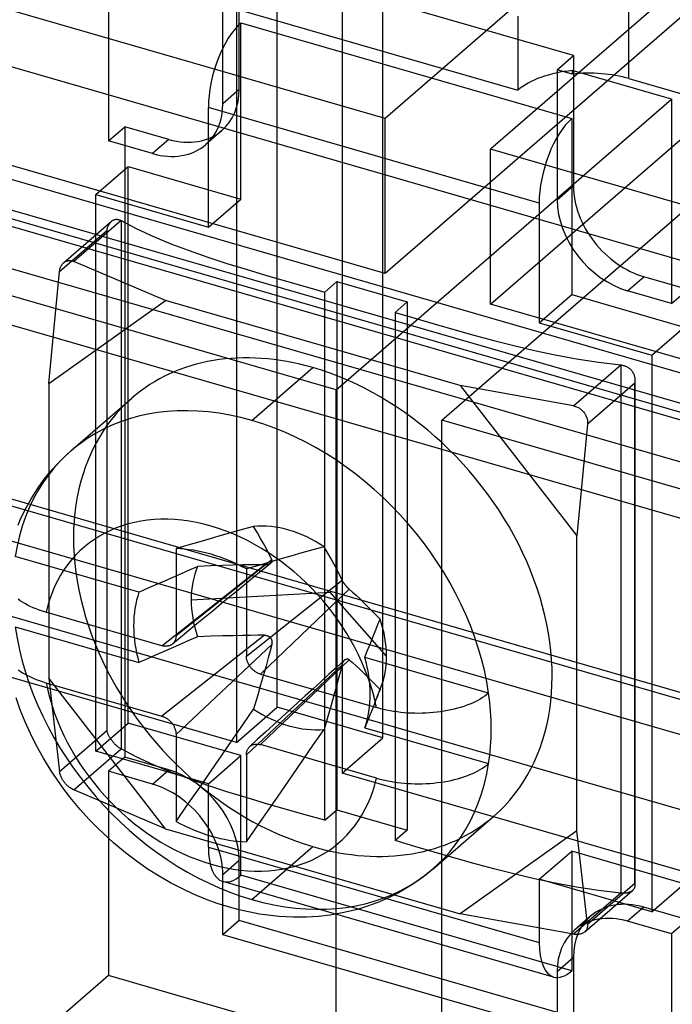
# Model space of a CAD drawing. Header units: millimetres. Extents: x -24 to 80, y -43 to 164.
# Tile 17 of 223: x 17 to 25, y -15 to -3. Entities that reach past the tile are written whole.
import ezdxf

# ---------------------------------------------------------------- set-up
doc = ezdxf.new("R2010")
doc.units = ezdxf.units.MM
doc.layers.add('MAIN-2', color=7, linetype='Continuous')

msp = doc.modelspace()

# ---------------------------------------------------------------- linework, layer by layer
at = {"layer": 'MAIN-2'}
for p, q in [((20.055, -11.332), (20.055, 4.257)), ((21.354, -11.707), (21.354, 3.882)), ((28.282, 1.882), (21.382, -4.094)), ((64.773, -19.795), (-9.532, 1.655)), ((29.581, 1.507), (22.681, -4.469)), ((64.773, -20.488), (-9.532, 0.962)), ((19.555, 0.966), (19.555, -11.765)), ((20.854, 0.591), (20.854, -12.14)), ((63.131, -16.839), (4.414, 0.111)), ((79.674, -23), (0.866, -0.25)), ((79.174, -23.433), (0.366, -0.683)), ((77.999, -22.892), (1.442, -0.792)), ((-10.386, -0.928), (61.927, -21.803)), ((77.905, -22.973), (1.348, -0.873)), ((-10.386, -1.014), (61.927, -21.889)), ((17.979, -1.856), (17.979, -4.367)), ((21.382, -4.094), (14.454, -2.094)), ((23.7, -3.32), (19.586, -2.132)), ((19.586, -3.734), (19.586, -2.132)), ((19.386, -3.908), (19.386, -2.305)), ((19.12, -2.618), (23.017, -3.743)), ((24.383, -3.603), (24.383, -2.651)), ((25.032, -2.838), (21.382, -5.999)), ((23.017, -2.834), (23.017, -3.743)), ((19.608, -5.083), (19.608, -2.918)), ((19.608, -2.918), (23.678, -4.093)), ((22.681, -6.374), (26.331, -3.213)), ((23.5, -3.493), (23.7, -3.32)), ((23.7, -3.32), (23.7, -4.922)), ((23.685, -3.546), (23.5, -3.493)), ((23.5, -3.493), (23.5, -5.095)), ((24.907, -3.856), (23.685, -3.503)), ((23.685, -3.503), (23.685, -3.546)), ((24.383, -3.603), (25.032, -3.791)), ((19.386, -3.908), (19.586, -3.734)), ((20.782, -7.428), (24.907, -3.856)), ((24.907, -3.856), (24.907, -6.367)), ((19.208, -5.429), (19.208, -3.957)), ((23.278, -5.132), (19.208, -3.957)), ((21.382, -5.999), (14.454, -3.999)), ((21.382, -5.999), (21.382, -4.094)), ((23.678, -4.093), (23.678, -6.258)), ((17.979, -4.367), (18.179, -4.194)), ((18.179, -4.194), (18.179, -11.945)), ((18.72, -4.35), (18.179, -4.194)), ((22.081, -7.803), (26.206, -4.231)), ((18.72, -4.35), (18.52, -4.524)), ((19.375, -4.24), (19.175, -4.413)), ((18.52, -4.524), (17.979, -4.367)), ((29.609, -6.469), (22.681, -4.469)), ((22.681, -6.374), (22.681, -4.469)), ((71.691, -25.141), (0.33, -4.541)), ((17.822, -5.029), (18.222, -4.683)), ((18.222, -11.525), (18.222, -4.683)), ((18.222, -4.683), (19.608, -5.083)), ((23.7, -4.922), (23.5, -5.095)), ((17.822, -11.871), (17.822, -5.029)), ((17.822, -5.029), (19.208, -5.429)), ((19.208, -5.429), (19.608, -5.083)), ((23.278, -5.132), (23.278, -6.604)), ((70.891, -25.834), (-0.47, -5.234)), ((20.782, -7.428), (13.854, -5.428)), ((17.427, -5.866), (18.015, -5.357)), ((18.133, -5.347), (17.551, -5.851)), ((17.963, -5.45), (17.966, -5.441)), ((17.966, -5.441), (17.968, -5.432)), ((17.968, -5.432), (17.971, -5.424)), ((17.971, -5.424), (17.975, -5.416)), ((17.975, -5.416), (17.978, -5.408)), ((17.978, -5.408), (17.982, -5.401)), ((17.982, -5.401), (17.986, -5.394)), ((17.986, -5.394), (17.99, -5.387)), ((17.99, -5.387), (17.994, -5.38)), ((17.994, -5.38), (17.999, -5.374)), ((17.999, -5.374), (18.004, -5.368)), ((18.004, -5.368), (18.01, -5.362)), ((18.01, -5.362), (18.015, -5.357)), ((18.015, -5.357), (18.021, -5.352)), ((18.021, -5.352), (18.027, -5.348)), ((18.027, -5.348), (18.034, -5.344)), ((18.034, -5.344), (18.04, -5.341)), ((18.04, -5.341), (18.047, -5.338)), ((18.047, -5.338), (18.053, -5.336)), ((18.053, -5.336), (18.059, -5.334)), ((18.059, -5.334), (18.066, -5.333)), ((18.066, -5.333), (18.072, -5.332)), ((18.072, -5.332), (18.079, -5.332)), ((18.079, -5.332), (18.085, -5.332)), ((18.085, -5.332), (18.091, -5.333)), ((18.091, -5.333), (18.098, -5.334)), ((18.098, -5.334), (18.105, -5.335)), ((18.105, -5.335), (18.112, -5.337)), ((18.112, -5.337), (18.119, -5.34)), ((18.119, -5.34), (18.126, -5.343)), ((18.126, -5.343), (18.133, -5.347)), ((18.133, -5.347), (18.133, -11.842)), ((18.133, -5.347), (18.326, -5.448)), ((17.377, -5.974), (17.959, -5.47)), ((17.959, -5.47), (17.961, -5.46)), ((17.959, -5.47), (17.959, -11.619)), ((17.961, -5.46), (17.963, -5.45)), ((18.326, -5.448), (18.531, -5.543)), ((18.531, -5.543), (18.747, -5.633)), ((18.747, -5.633), (18.97, -5.717)), ((18.97, -5.717), (19.2, -5.798)), ((19.2, -5.798), (19.434, -5.874)), ((17.385, -5.934), (17.389, -5.923)), ((17.389, -5.923), (17.393, -5.913)), ((17.393, -5.913), (17.398, -5.903)), ((17.398, -5.903), (17.403, -5.895)), ((17.403, -5.895), (17.409, -5.887)), ((17.409, -5.887), (17.414, -5.879)), ((17.414, -5.879), (17.421, -5.872)), ((17.421, -5.872), (17.427, -5.866)), ((17.427, -5.866), (17.434, -5.861)), ((17.434, -5.861), (17.441, -5.856)), ((17.441, -5.856), (17.448, -5.852)), ((17.448, -5.852), (17.455, -5.849)), ((17.455, -5.849), (17.463, -5.846)), ((17.463, -5.846), (17.471, -5.843)), ((17.471, -5.843), (17.48, -5.841)), ((17.48, -5.841), (17.488, -5.84)), ((17.488, -5.84), (17.497, -5.84)), ((17.497, -5.84), (17.507, -5.84)), ((17.507, -5.84), (17.517, -5.841)), ((17.517, -5.841), (17.528, -5.843)), ((17.528, -5.843), (17.539, -5.846)), ((17.539, -5.846), (17.551, -5.851)), ((18.68, -6.329), (17.551, -5.851)), ((19.434, -5.874), (19.671, -5.947)), ((17.245, -7.35), (17.377, -5.974)), ((17.377, -5.974), (17.379, -5.959)), ((17.379, -5.959), (17.382, -5.946)), ((17.382, -5.946), (17.385, -5.934)), ((19.671, -5.947), (19.912, -6.018)), ((19.912, -6.018), (20.154, -6.088)), ((24.366, -6.211), (24.566, -6.038)), ((25.107, -6.194), (24.566, -6.038)), ((20.154, -6.088), (20.397, -6.157)), ((20.397, -6.157), (20.639, -6.226)), ((20.639, -6.226), (20.788, -6.097)), ((20.788, -6.097), (21.654, -6.347)), ((20.788, -6.097), (20.788, -12.592)), ((20.639, -12.721), (20.639, -6.226)), ((23.278, -6.604), (23.678, -6.258)), ((23.678, -6.258), (25.064, -6.658)), ((24.907, -6.367), (24.366, -6.211)), ((24.907, -6.367), (25.107, -6.194)), ((17.245, -7.35), (18.68, -6.329)), ((22.306, -7.376), (18.68, -6.329)), ((21.654, -6.347), (21.505, -6.476)), ((21.654, -6.347), (21.654, -12.842)), ((29.609, -8.374), (22.681, -6.374)), ((21.505, -6.476), (21.747, -6.546)), ((21.505, -6.476), (21.505, -12.971)), ((21.747, -6.546), (21.988, -6.617)), ((21.988, -6.617), (22.23, -6.687)), ((23.278, -6.604), (24.664, -7.004)), ((22.23, -6.687), (22.473, -6.756)), ((22.473, -6.756), (22.719, -6.822)), ((24.664, -7.004), (25.064, -6.658)), ((22.719, -6.822), (22.967, -6.885)), ((22.967, -6.885), (23.219, -6.944)), ((23.219, -6.944), (23.476, -6.998)), ((23.476, -6.998), (23.738, -7.047)), ((24.664, -7.004), (24.664, -13.846)), ((23.699, -7.626), (24.281, -7.122)), ((23.738, -7.047), (24.006, -7.088)), ((24.006, -7.088), (24.281, -7.122)), ((24.281, -7.122), (24.281, -13.617)), ((24.281, -7.122), (24.292, -7.123)), ((24.292, -7.123), (24.303, -7.125)), ((24.303, -7.125), (24.313, -7.128)), ((24.313, -7.128), (24.323, -7.131)), ((24.323, -7.131), (24.333, -7.134)), ((24.333, -7.134), (24.342, -7.138)), ((24.342, -7.138), (24.351, -7.142)), ((24.351, -7.142), (24.36, -7.146)), ((19.743, -7.805), (20.493, -7.156)), ((24.36, -7.146), (24.368, -7.151)), ((24.368, -7.151), (24.376, -7.157)), ((24.376, -7.157), (24.385, -7.163)), ((24.385, -7.163), (24.393, -7.169)), ((24.393, -7.169), (24.4, -7.176)), ((24.4, -7.176), (24.408, -7.184)), ((24.408, -7.184), (24.415, -7.192)), ((24.415, -7.192), (24.421, -7.2)), ((24.421, -7.2), (24.427, -7.209)), ((24.427, -7.209), (24.432, -7.218)), ((24.432, -7.218), (24.437, -7.227)), ((24.437, -7.227), (24.442, -7.236)), ((24.442, -7.236), (24.445, -7.246)), ((24.445, -7.246), (24.448, -7.255)), ((24.448, -7.255), (24.451, -7.265)), ((17.245, -7.35), (17.245, -10.975)), ((22.306, -7.376), (23.741, -9.225)), ((23.699, -7.626), (22.306, -7.376)), ((24.455, -7.345), (23.873, -7.849)), ((24.451, -7.265), (24.453, -7.274)), ((24.453, -7.274), (24.455, -7.284)), ((24.455, -7.284), (24.456, -7.294)), ((24.456, -7.335), (24.455, -7.34)), ((24.455, -7.34), (24.455, -7.345)), ((24.455, -13.494), (24.455, -7.345)), ((24.456, -7.294), (24.457, -7.305)), ((24.457, -7.325), (24.456, -7.33)), ((24.456, -7.33), (24.456, -7.335)), ((24.457, -7.305), (24.457, -7.315)), ((24.457, -7.313), (24.457, -8.347)), ((24.457, -7.315), (24.457, -7.32)), ((24.457, -7.32), (24.457, -7.325)), ((20.782, -18.47), (20.782, -7.428)), ((17.517, -8.18), (18.267, -7.53)), ((23.699, -7.626), (23.713, -7.629)), ((23.713, -7.629), (23.726, -7.632)), ((23.726, -7.632), (23.738, -7.636)), ((23.738, -7.636), (23.749, -7.641)), ((23.749, -7.641), (23.759, -7.646)), ((23.759, -7.646), (23.769, -7.652)), ((23.769, -7.652), (23.779, -7.658)), ((23.779, -7.658), (23.788, -7.665)), ((23.788, -7.665), (23.796, -7.671)), ((23.796, -7.671), (23.804, -7.678)), ((23.804, -7.678), (23.812, -7.686)), ((23.812, -7.686), (23.819, -7.693)), ((23.819, -7.693), (23.826, -7.701)), ((23.826, -7.701), (23.832, -7.71)), ((23.832, -7.71), (23.838, -7.718)), ((23.838, -7.718), (23.844, -7.727)), ((23.844, -7.727), (23.849, -7.736)), ((23.849, -7.736), (23.854, -7.746)), ((23.854, -7.746), (23.858, -7.756)), ((22.081, -18.845), (22.081, -7.803)), ((29.009, -9.803), (22.081, -7.803)), ((23.873, -7.849), (23.741, -9.225)), ((23.858, -7.756), (23.862, -7.766)), ((23.862, -7.766), (23.866, -7.776)), ((23.866, -7.776), (23.868, -7.787)), ((23.868, -7.787), (23.871, -7.798)), ((23.871, -7.798), (23.872, -7.81)), ((23.872, -7.81), (23.873, -7.822)), ((23.873, -7.822), (23.873, -7.835)), ((23.873, -7.835), (23.873, -7.849)), ((17.425, -8.264), (17.517, -8.18)), ((17.255, -8.446), (17.338, -8.352)), ((17.338, -8.352), (17.425, -8.264)), ((24.457, -8.347), (24.457, -9.381)), ((17.177, -8.544), (17.255, -8.446)), ((17.097, -8.657), (17.177, -8.544)), ((17.023, -8.775), (17.097, -8.657)), ((16.955, -8.898), (17.023, -8.775)), ((16.894, -9.026), (16.955, -8.898)), ((16.866, -9.093), (16.894, -9.026)), ((19.51, -9.179), (19.377, -9.217)), ((19.639, -9.143), (19.51, -9.179)), ((19.765, -9.109), (19.639, -9.143)), ((19.811, -9.186), (19.765, -9.109)), ((19.851, -9.256), (19.811, -9.186)), ((19.101, -9.296), (18.957, -9.338)), ((19.241, -9.255), (19.101, -9.296)), ((19.377, -9.217), (19.241, -9.255)), ((19.886, -9.319), (19.851, -9.256)), ((19.917, -9.376), (19.886, -9.319)), ((23.741, -12.85), (23.741, -9.225)), ((18.957, -9.338), (18.81, -9.381)), ((18.81, -9.381), (18.81, -10.451)), ((19.944, -9.427), (19.917, -9.376)), ((19.967, -9.473), (19.944, -9.427)), ((20.358, -9.434), (20.222, -9.473)), ((20.495, -9.396), (20.358, -9.434)), ((20.631, -9.359), (20.495, -9.396)), ((20.677, -9.436), (20.631, -9.359)), ((20.717, -9.506), (20.677, -9.436)), ((24.457, -9.381), (24.457, -10.415)), ((18.354, -9.916), (16.831, -9.476)), ((19.987, -9.517), (18.81, -10.451)), ((19.949, -9.551), (19.813, -9.591)), ((19.977, -9.559), (19.876, -9.642)), ((20.086, -9.511), (19.949, -9.551)), ((19.987, -9.517), (19.967, -9.473)), ((19.974, -9.561), (19.971, -9.563)), ((19.977, -9.559), (19.974, -9.561)), ((19.979, -9.557), (19.977, -9.559)), ((19.981, -9.555), (19.979, -9.557)), ((19.983, -9.553), (19.981, -9.555)), ((19.985, -9.55), (19.983, -9.553)), ((19.987, -9.548), (19.985, -9.55)), ((19.987, -9.517), (19.988, -9.52)), ((19.988, -9.545), (19.987, -9.548)), ((19.988, -9.52), (19.989, -9.524)), ((19.989, -9.542), (19.988, -9.545)), ((19.989, -9.524), (19.99, -9.527)), ((19.99, -9.539), (19.989, -9.542)), ((19.99, -9.527), (19.99, -9.53)), ((19.99, -9.53), (19.991, -9.533)), ((19.991, -9.533), (19.99, -9.536)), ((19.99, -9.536), (19.99, -9.539)), ((20.222, -9.473), (20.086, -9.511)), ((20.752, -9.569), (20.717, -9.506)), ((18.637, -10.575), (19.898, -9.58)), ((18.876, -9.686), (18.977, -9.642)), ((18.977, -9.642), (19.076, -9.599)), ((19.238, -9.593), (19.076, -9.599)), ((19.384, -9.588), (19.238, -9.593)), ((19.512, -9.585), (19.384, -9.588)), ((19.627, -9.582), (19.512, -9.585)), ((19.727, -9.581), (19.627, -9.582)), ((19.813, -9.591), (19.676, -9.631)), ((19.676, -9.631), (19.676, -10.701)), ((19.817, -9.58), (19.727, -9.581)), ((19.876, -9.642), (19.775, -9.725)), ((19.898, -9.58), (19.817, -9.58)), ((19.905, -9.58), (19.898, -9.58)), ((19.91, -9.58), (19.905, -9.58)), ((19.916, -9.579), (19.91, -9.58)), ((19.922, -9.579), (19.916, -9.579)), ((19.927, -9.578), (19.922, -9.579)), ((19.932, -9.577), (19.927, -9.578)), ((19.937, -9.576), (19.932, -9.577)), ((19.942, -9.575), (19.937, -9.576)), ((19.946, -9.574), (19.942, -9.575)), ((19.951, -9.573), (19.946, -9.574)), ((19.955, -9.571), (19.951, -9.573)), ((19.958, -9.57), (19.955, -9.571)), ((19.962, -9.568), (19.958, -9.57)), ((19.965, -9.567), (19.962, -9.568)), ((19.968, -9.565), (19.965, -9.567)), ((19.971, -9.563), (19.968, -9.565)), ((20.783, -9.626), (20.752, -9.569)), ((20.81, -9.677), (20.783, -9.626)), ((20.833, -9.723), (20.81, -9.677)), ((19.555, -11.765), (12.627, -9.765)), ((18.567, -9.822), (18.672, -9.776)), ((18.672, -9.776), (18.775, -9.731)), ((18.775, -9.731), (18.876, -9.686)), ((19.775, -9.725), (19.674, -9.808)), ((19.676, -10.701), (20.853, -9.767)), ((20.853, -9.767), (20.833, -9.723)), ((20.855, -9.77), (20.853, -9.767)), ((20.856, -9.773), (20.855, -9.77)), ((20.858, -9.777), (20.856, -9.773)), ((20.86, -9.78), (20.858, -9.777)), ((20.862, -9.784), (20.86, -9.78)), ((20.864, -9.787), (20.862, -9.784)), ((20.866, -9.791), (20.864, -9.787)), ((20.868, -9.794), (20.866, -9.791)), ((20.87, -9.798), (20.868, -9.794)), ((20.873, -9.801), (20.87, -9.798)), ((20.875, -9.804), (20.873, -9.801)), ((20.877, -9.808), (20.875, -9.804)), ((18.354, -9.916), (18.461, -9.868)), ((18.461, -9.868), (18.567, -9.822)), ((18.995, -10.009), (20.707, -9.915)), ((19.573, -9.891), (19.472, -9.974)), ((19.674, -9.808), (19.573, -9.891)), ((20.942, -9.881), (19.849, -10.925)), ((21.401, -10.703), (20.707, -9.915)), ((20.88, -9.811), (20.877, -9.808)), ((20.882, -9.815), (20.88, -9.811)), ((20.885, -9.818), (20.882, -9.815)), ((20.887, -9.821), (20.885, -9.818)), ((20.89, -9.825), (20.887, -9.821)), ((20.892, -9.828), (20.89, -9.825)), ((20.895, -9.831), (20.892, -9.828)), ((20.898, -9.835), (20.895, -9.831)), ((20.9, -9.838), (20.898, -9.835)), ((20.903, -9.841), (20.9, -9.838)), ((20.906, -9.844), (20.903, -9.841)), ((20.909, -9.848), (20.906, -9.844)), ((20.912, -9.851), (20.909, -9.848)), ((20.914, -9.854), (20.912, -9.851)), ((20.917, -9.857), (20.914, -9.854)), ((20.92, -9.861), (20.917, -9.857)), ((20.923, -9.864), (20.92, -9.861)), ((20.926, -9.867), (20.923, -9.864)), ((20.929, -9.87), (20.926, -9.867)), ((20.932, -9.873), (20.929, -9.87)), ((20.936, -9.876), (20.932, -9.873)), ((20.939, -9.878), (20.936, -9.876)), ((20.942, -9.881), (20.939, -9.878)), ((20.942, -9.881), (20.982, -9.916)), ((20.982, -9.916), (21.026, -9.955)), ((16.893, -10.021), (16.866, -10.002)), ((16.921, -10.039), (16.893, -10.021)), ((16.951, -10.057), (16.921, -10.039)), ((19.472, -9.974), (19.371, -10.057)), ((21.026, -9.955), (21.074, -10)), ((21.074, -10), (21.126, -10.051)), ((16.983, -10.074), (16.951, -10.057)), ((17.017, -10.091), (16.983, -10.074)), ((17.052, -10.107), (17.017, -10.091)), ((17.089, -10.122), (17.052, -10.107)), ((17.128, -10.137), (17.089, -10.122)), ((17.168, -10.15), (17.128, -10.137)), ((17.21, -10.163), (17.168, -10.15)), ((18.637, -10.575), (17.21, -10.163)), ((19.27, -10.14), (19.169, -10.223)), ((19.371, -10.057), (19.27, -10.14)), ((21.126, -10.051), (21.184, -10.108)), ((21.184, -10.108), (21.249, -10.173)), ((19.169, -10.223), (19.068, -10.306)), ((21.249, -10.173), (21.32, -10.247)), ((21.293, -10.314), (21.32, -10.247)), ((16.831, -10.342), (18.354, -10.782)), ((18.967, -10.389), (18.866, -10.472)), ((19.068, -10.306), (18.967, -10.389)), ((21.24, -10.449), (21.267, -10.381)), ((21.267, -10.381), (21.293, -10.314)), ((19.898, -10.446), (18.637, -11.441)), ((18.866, -10.472), (18.765, -10.555)), ((18.79, -10.526), (18.787, -10.532)), ((18.794, -10.52), (18.79, -10.526)), ((18.797, -10.513), (18.794, -10.52)), ((18.8, -10.506), (18.797, -10.513)), ((18.803, -10.499), (18.8, -10.506)), ((18.805, -10.492), (18.803, -10.499)), ((18.807, -10.485), (18.805, -10.492)), ((18.808, -10.477), (18.807, -10.485)), ((18.809, -10.469), (18.808, -10.477)), ((18.81, -10.46), (18.809, -10.469)), ((18.81, -10.451), (18.81, -10.46)), ((18.977, -10.508), (18.876, -10.552)), ((19.076, -10.465), (18.977, -10.508)), ((19.238, -10.459), (19.076, -10.465)), ((19.383, -10.454), (19.238, -10.459)), ((19.512, -10.451), (19.383, -10.454)), ((19.627, -10.448), (19.512, -10.451)), ((19.727, -10.447), (19.627, -10.448)), ((19.817, -10.446), (19.727, -10.447)), ((19.898, -10.446), (19.817, -10.446)), ((19.898, -10.446), (19.904, -10.446)), ((19.904, -10.446), (19.91, -10.446)), ((19.91, -10.446), (19.916, -10.447)), ((19.916, -10.447), (19.921, -10.448)), ((19.921, -10.448), (19.926, -10.449)), ((19.926, -10.449), (19.931, -10.451)), ((19.931, -10.451), (19.936, -10.452)), ((19.936, -10.452), (19.94, -10.454)), ((19.94, -10.454), (19.945, -10.456)), ((19.945, -10.456), (19.949, -10.458)), ((19.949, -10.458), (19.953, -10.46)), ((19.953, -10.46), (19.957, -10.463)), ((19.957, -10.463), (19.96, -10.466)), ((19.96, -10.466), (19.964, -10.468)), ((19.964, -10.468), (19.967, -10.471)), ((19.967, -10.471), (19.97, -10.474)), ((19.97, -10.474), (19.972, -10.477)), ((19.972, -10.477), (19.975, -10.481)), ((19.975, -10.481), (19.977, -10.484)), ((19.977, -10.484), (19.98, -10.488)), ((19.98, -10.488), (19.982, -10.492)), ((19.982, -10.492), (19.983, -10.495)), ((19.983, -10.495), (19.985, -10.5)), ((19.985, -10.5), (19.986, -10.504)), ((19.986, -10.504), (19.988, -10.508)), ((19.988, -10.508), (19.989, -10.513)), ((19.989, -10.513), (19.99, -10.517)), ((19.99, -10.517), (19.99, -10.522)), ((19.99, -10.522), (19.99, -10.527)), ((19.99, -10.527), (19.991, -10.532)), ((21.186, -10.583), (21.213, -10.516)), ((21.213, -10.516), (21.24, -10.449)), ((24.457, -10.415), (24.457, -11.449)), ((18.672, -10.642), (18.567, -10.688)), ((18.645, -10.577), (18.637, -10.575)), ((18.654, -10.579), (18.645, -10.577)), ((18.662, -10.58), (18.654, -10.579)), ((18.67, -10.581), (18.662, -10.58)), ((18.679, -10.582), (18.67, -10.581)), ((18.775, -10.597), (18.672, -10.642)), ((18.686, -10.582), (18.679, -10.582)), ((18.694, -10.581), (18.686, -10.582)), ((18.702, -10.581), (18.694, -10.581)), ((18.709, -10.58), (18.702, -10.581)), ((18.716, -10.578), (18.709, -10.58)), ((18.723, -10.576), (18.716, -10.578)), ((18.73, -10.574), (18.723, -10.576)), ((18.737, -10.572), (18.73, -10.574)), ((18.744, -10.569), (18.737, -10.572)), ((18.75, -10.565), (18.744, -10.569)), ((18.756, -10.562), (18.75, -10.565)), ((18.762, -10.557), (18.756, -10.562)), ((18.767, -10.553), (18.762, -10.557)), ((18.773, -10.548), (18.767, -10.553)), ((18.778, -10.543), (18.773, -10.548)), ((18.876, -10.552), (18.775, -10.597)), ((18.782, -10.537), (18.778, -10.543)), ((18.787, -10.532), (18.782, -10.537)), ((18.81, -11.664), (19.987, -10.56)), ((19.967, -10.639), (19.944, -10.725)), ((19.987, -10.56), (19.967, -10.639)), ((19.988, -10.554), (19.987, -10.56)), ((19.989, -10.549), (19.988, -10.554)), ((19.99, -10.543), (19.989, -10.549)), ((19.991, -10.532), (19.99, -10.538)), ((19.99, -10.538), (19.99, -10.543)), ((21.132, -10.718), (21.159, -10.65)), ((21.159, -10.65), (21.186, -10.583)), ((18.461, -10.734), (18.354, -10.782)), ((18.567, -10.688), (18.461, -10.734)), ((19.676, -10.71), (19.676, -10.701)), ((19.677, -10.718), (19.676, -10.71)), ((19.678, -10.726), (19.677, -10.718)), ((19.679, -10.734), (19.678, -10.726)), ((19.681, -10.742), (19.679, -10.734)), ((19.683, -10.75), (19.681, -10.742)), ((19.685, -10.758), (19.683, -10.75)), ((19.687, -10.766), (19.685, -10.758)), ((19.69, -10.774), (19.687, -10.766)), ((19.849, -11.791), (20.942, -10.747)), ((19.944, -10.725), (19.917, -10.822)), ((20.886, -10.748), (20.788, -10.837)), ((20.865, -10.777), (20.868, -10.772)), ((20.868, -10.772), (20.87, -10.768)), ((20.87, -10.768), (20.873, -10.764)), ((20.873, -10.764), (20.875, -10.76)), ((20.875, -10.76), (20.878, -10.757)), ((20.878, -10.757), (20.88, -10.754)), ((20.88, -10.754), (20.883, -10.751)), ((20.883, -10.751), (20.886, -10.748)), ((20.886, -10.748), (20.888, -10.746)), ((20.888, -10.746), (20.891, -10.744)), ((20.891, -10.744), (20.894, -10.742)), ((20.894, -10.742), (20.896, -10.741)), ((20.896, -10.741), (20.899, -10.739)), ((20.899, -10.739), (20.902, -10.738)), ((20.902, -10.738), (20.905, -10.737)), ((20.905, -10.737), (20.908, -10.737)), ((20.908, -10.737), (20.911, -10.736)), ((20.911, -10.736), (20.914, -10.736)), ((20.914, -10.736), (20.917, -10.736)), ((20.917, -10.736), (20.92, -10.736)), ((20.92, -10.736), (20.923, -10.737)), ((20.923, -10.737), (20.926, -10.738)), ((20.926, -10.738), (20.929, -10.739)), ((20.929, -10.739), (20.932, -10.741)), ((20.932, -10.741), (20.935, -10.742)), ((20.935, -10.742), (20.938, -10.745)), ((20.938, -10.745), (20.942, -10.747)), ((20.942, -10.747), (20.982, -10.782)), ((22.656, -11.157), (21.132, -10.718)), ((16.868, -10.869), (16.894, -10.888)), ((16.894, -10.888), (16.922, -10.906)), ((20.853, -10.81), (19.676, -11.914)), ((19.693, -10.782), (19.69, -10.774)), ((19.697, -10.79), (19.693, -10.782)), ((19.701, -10.797), (19.697, -10.79)), ((19.705, -10.805), (19.701, -10.797)), ((19.709, -10.813), (19.705, -10.805)), ((19.714, -10.82), (19.709, -10.813)), ((19.719, -10.828), (19.714, -10.82)), ((19.724, -10.835), (19.719, -10.828)), ((19.729, -10.842), (19.724, -10.835)), ((19.735, -10.849), (19.729, -10.842)), ((19.741, -10.855), (19.735, -10.849)), ((19.747, -10.862), (19.741, -10.855)), ((19.754, -10.868), (19.747, -10.862)), ((19.76, -10.874), (19.754, -10.868)), ((19.767, -10.88), (19.76, -10.874)), ((19.774, -10.885), (19.767, -10.88)), ((19.78, -10.891), (19.774, -10.885)), ((19.787, -10.895), (19.78, -10.891)), ((19.917, -10.822), (19.886, -10.932)), ((20.788, -10.837), (20.691, -10.926)), ((20.833, -10.889), (20.81, -10.975)), ((20.853, -10.81), (20.833, -10.889)), ((20.853, -10.81), (20.855, -10.804)), ((20.855, -10.804), (20.857, -10.798)), ((20.857, -10.798), (20.859, -10.792)), ((20.859, -10.792), (20.861, -10.787)), ((20.861, -10.787), (20.863, -10.782)), ((20.863, -10.782), (20.865, -10.777)), ((20.982, -10.782), (21.026, -10.821)), ((21.026, -10.821), (21.074, -10.866)), ((21.074, -10.866), (21.126, -10.917)), ((16.922, -10.906), (16.952, -10.924)), ((16.952, -10.924), (16.984, -10.941)), ((16.984, -10.941), (17.018, -10.957)), ((17.018, -10.957), (17.053, -10.973)), ((17.053, -10.973), (17.09, -10.988)), ((17.09, -10.988), (17.128, -11.003)), ((17.128, -11.003), (17.168, -11.016)), ((17.245, -10.975), (17.377, -12.123)), ((18.68, -12.824), (17.245, -10.975)), ((19.795, -10.9), (19.787, -10.895)), ((19.802, -10.904), (19.795, -10.9)), ((19.81, -10.909), (19.802, -10.904)), ((19.817, -10.912), (19.81, -10.909)), ((19.825, -10.916), (19.817, -10.912)), ((19.833, -10.919), (19.825, -10.916)), ((19.841, -10.922), (19.833, -10.919)), ((19.849, -10.925), (19.841, -10.922)), ((19.849, -10.925), (21.276, -11.336)), ((19.886, -10.932), (19.851, -11.057)), ((20.594, -11.015), (20.496, -11.103)), ((20.691, -10.926), (20.594, -11.015)), ((20.81, -10.975), (20.783, -11.072)), ((21.126, -10.917), (21.184, -10.974)), ((21.184, -10.974), (21.249, -11.039)), ((17.168, -11.016), (17.21, -11.029)), ((17.21, -11.029), (18.637, -11.441)), ((19.851, -11.057), (19.811, -11.196)), ((20.496, -11.103), (20.399, -11.192)), ((20.783, -11.072), (20.752, -11.182)), ((21.249, -11.039), (21.32, -11.113)), ((21.255, -11.277), (21.331, -11.087)), ((21.32, -11.113), (21.309, -11.14)), ((16.894, -11.363), (16.842, -11.215)), ((19.811, -11.196), (19.765, -11.353)), ((20.399, -11.192), (20.301, -11.281)), ((20.752, -11.182), (20.717, -11.307)), ((21.266, -11.249), (21.255, -11.277)), ((21.277, -11.222), (21.266, -11.249)), ((21.288, -11.195), (21.277, -11.222)), ((21.298, -11.167), (21.288, -11.195)), ((21.309, -11.14), (21.298, -11.167)), ((22.523, -11.247), (22.492, -11.263)), ((22.553, -11.23), (22.523, -11.247)), ((22.581, -11.213), (22.553, -11.23)), ((22.608, -11.195), (22.581, -11.213)), ((22.632, -11.176), (22.608, -11.195)), ((22.656, -11.157), (22.632, -11.176)), ((16.953, -11.509), (16.894, -11.363)), ((19.555, -11.765), (20.055, -11.332)), ((19.639, -11.536), (19.765, -11.353)), ((21.354, -11.707), (20.055, -11.332)), ((20.204, -11.37), (20.106, -11.459)), ((20.301, -11.281), (20.204, -11.37)), ((20.717, -11.307), (20.677, -11.446)), ((21.235, -11.328), (21.214, -11.379)), ((21.255, -11.277), (21.235, -11.328)), ((21.317, -11.348), (21.276, -11.336)), ((21.359, -11.358), (21.317, -11.348)), ((21.401, -11.367), (21.359, -11.358)), ((21.443, -11.375), (21.401, -11.367)), ((21.487, -11.383), (21.443, -11.375)), ((22.151, -11.372), (22.109, -11.38)), ((22.193, -11.364), (22.151, -11.372)), ((22.233, -11.355), (22.193, -11.364)), ((22.273, -11.344), (22.233, -11.355)), ((22.312, -11.333), (22.273, -11.344)), ((22.35, -11.321), (22.312, -11.333)), ((22.388, -11.307), (22.35, -11.321)), ((22.424, -11.293), (22.388, -11.307)), ((22.459, -11.279), (22.424, -11.293)), ((22.492, -11.263), (22.459, -11.279)), ((18.637, -11.441), (18.645, -11.443)), ((18.645, -11.443), (18.653, -11.446)), ((18.653, -11.446), (18.661, -11.449)), ((18.661, -11.449), (18.669, -11.453)), ((18.669, -11.453), (18.677, -11.457)), ((18.677, -11.457), (18.684, -11.461)), ((18.684, -11.461), (18.691, -11.465)), ((18.691, -11.465), (18.699, -11.47)), ((18.699, -11.47), (18.706, -11.475)), ((18.706, -11.475), (18.713, -11.48)), ((18.713, -11.48), (18.719, -11.485)), ((18.719, -11.485), (18.726, -11.491)), ((18.726, -11.491), (18.733, -11.497)), ((18.733, -11.497), (18.739, -11.503)), ((20.106, -11.459), (20.009, -11.548)), ((20.677, -11.446), (20.631, -11.603)), ((21.173, -11.481), (21.153, -11.532)), ((21.194, -11.43), (21.173, -11.481)), ((21.214, -11.379), (21.194, -11.43)), ((21.53, -11.389), (21.487, -11.383)), ((21.574, -11.394), (21.53, -11.389)), ((21.618, -11.398), (21.574, -11.394)), ((21.662, -11.402), (21.618, -11.398)), ((21.705, -11.404), (21.662, -11.402)), ((21.75, -11.405), (21.705, -11.404)), ((21.795, -11.406), (21.75, -11.405)), ((21.84, -11.405), (21.795, -11.406)), ((21.886, -11.403), (21.84, -11.405)), ((21.932, -11.401), (21.886, -11.403)), ((21.978, -11.397), (21.932, -11.401)), ((22.022, -11.392), (21.978, -11.397)), ((22.066, -11.387), (22.022, -11.392)), ((22.109, -11.38), (22.066, -11.387)), ((24.457, -11.449), (24.457, -12.482)), ((17.019, -11.655), (16.953, -11.509)), ((17.959, -11.619), (17.377, -12.123)), ((17.822, -11.871), (18.222, -11.525)), ((17.961, -11.626), (17.959, -11.619)), ((19.608, -11.925), (18.222, -11.525)), ((18.739, -11.503), (18.745, -11.51)), ((18.745, -11.51), (18.751, -11.517)), ((18.751, -11.517), (18.757, -11.524)), ((18.757, -11.524), (18.762, -11.531)), ((18.762, -11.531), (18.767, -11.538)), ((18.767, -11.538), (18.772, -11.545)), ((18.772, -11.545), (18.777, -11.553)), ((18.777, -11.553), (18.781, -11.56)), ((18.781, -11.56), (18.786, -11.568)), ((18.786, -11.568), (18.789, -11.576)), ((18.789, -11.576), (18.793, -11.583)), ((18.793, -11.583), (18.796, -11.591)), ((18.796, -11.591), (18.799, -11.599)), ((18.799, -11.599), (18.801, -11.607)), ((18.801, -11.607), (18.804, -11.615)), ((18.804, -11.615), (18.806, -11.623)), ((19.51, -11.724), (19.639, -11.536)), ((20.009, -11.548), (19.912, -11.637)), ((20.503, -11.79), (20.631, -11.603)), ((21.153, -11.532), (21.132, -11.584)), ((21.132, -11.584), (22.656, -12.023)), ((17.09, -11.798), (17.019, -11.655)), ((17.963, -11.634), (17.961, -11.626)), ((17.966, -11.642), (17.963, -11.634)), ((17.969, -11.65), (17.966, -11.642)), ((17.972, -11.658), (17.969, -11.65)), ((17.976, -11.666), (17.972, -11.658)), ((17.98, -11.674), (17.976, -11.666)), ((17.984, -11.682), (17.98, -11.674)), ((17.988, -11.69), (17.984, -11.682)), ((17.993, -11.698), (17.988, -11.69)), ((17.998, -11.707), (17.993, -11.698)), ((18.003, -11.715), (17.998, -11.707)), ((18.009, -11.723), (18.003, -11.715)), ((18.015, -11.732), (18.009, -11.723)), ((18.021, -11.74), (18.015, -11.732)), ((18.027, -11.748), (18.021, -11.74)), ((18.806, -11.623), (18.807, -11.631)), ((18.807, -11.631), (18.808, -11.639)), ((18.808, -11.639), (18.809, -11.647)), ((18.809, -11.647), (18.81, -11.656)), ((18.81, -11.656), (18.81, -11.664)), ((18.81, -11.664), (18.81, -12.735)), ((19.377, -11.916), (19.51, -11.724)), ((19.814, -11.725), (19.717, -11.814)), ((19.912, -11.637), (19.814, -11.725)), ((20.854, -12.14), (21.354, -11.707)), ((17.178, -11.957), (17.09, -11.798)), ((17.551, -12.346), (18.133, -11.842)), ((18.034, -11.756), (18.027, -11.748)), ((18.041, -11.764), (18.034, -11.756)), ((18.048, -11.772), (18.041, -11.764)), ((18.055, -11.78), (18.048, -11.772)), ((18.062, -11.787), (18.055, -11.78)), ((18.068, -11.793), (18.062, -11.787)), ((18.075, -11.8), (18.068, -11.793)), ((18.082, -11.806), (18.075, -11.8)), ((18.089, -11.812), (18.082, -11.806)), ((18.096, -11.817), (18.089, -11.812)), ((18.103, -11.823), (18.096, -11.817)), ((18.11, -11.828), (18.103, -11.823)), ((18.118, -11.833), (18.11, -11.828)), ((18.125, -11.838), (18.118, -11.833)), ((18.133, -11.842), (18.125, -11.838)), ((18.326, -11.943), (18.133, -11.842)), ((19.684, -11.866), (19.686, -11.859)), ((19.686, -11.859), (19.689, -11.852)), ((19.689, -11.852), (19.692, -11.845)), ((19.692, -11.845), (19.696, -11.839)), ((19.696, -11.839), (19.7, -11.833)), ((19.7, -11.833), (19.704, -11.827)), ((19.704, -11.827), (19.709, -11.822)), ((19.709, -11.822), (19.714, -11.817)), ((19.714, -11.817), (19.719, -11.812)), ((19.719, -11.812), (19.725, -11.807)), ((19.725, -11.807), (19.731, -11.803)), ((19.731, -11.803), (19.737, -11.8)), ((19.737, -11.8), (19.743, -11.796)), ((19.743, -11.796), (19.75, -11.793)), ((19.75, -11.793), (19.756, -11.791)), ((19.756, -11.791), (19.763, -11.789)), ((19.763, -11.789), (19.77, -11.787)), ((19.77, -11.787), (19.778, -11.786)), ((19.778, -11.786), (19.785, -11.784)), ((19.785, -11.784), (19.792, -11.784)), ((19.792, -11.784), (19.8, -11.784)), ((19.8, -11.784), (19.808, -11.784)), ((19.808, -11.784), (19.816, -11.784)), ((19.816, -11.784), (19.824, -11.785)), ((19.824, -11.785), (19.832, -11.787)), ((19.832, -11.787), (19.841, -11.788)), ((19.841, -11.788), (19.849, -11.791)), ((21.276, -12.203), (19.849, -11.791)), ((20.372, -11.98), (20.503, -11.79)), ((17.274, -12.112), (17.178, -11.957)), ((19.208, -12.271), (17.822, -11.871)), ((18.179, -11.945), (17.979, -12.118)), ((18.72, -12.101), (18.179, -11.945)), ((18.531, -12.038), (18.326, -11.943)), ((19.208, -12.271), (19.608, -11.925)), ((19.241, -12.113), (19.377, -11.916)), ((19.608, -13.397), (19.608, -11.925)), ((19.676, -11.905), (19.677, -11.897)), ((19.676, -11.914), (19.676, -11.905)), ((19.676, -11.914), (19.676, -12.985)), ((19.677, -11.897), (19.678, -11.888)), ((19.678, -11.888), (19.68, -11.881)), ((19.68, -11.881), (19.681, -11.873)), ((19.681, -11.873), (19.684, -11.866)), ((20.238, -12.174), (20.372, -11.98)), ((18.52, -12.275), (18.72, -12.101)), ((18.747, -12.128), (18.531, -12.038)), ((22.524, -12.112), (22.554, -12.096)), ((22.554, -12.096), (22.582, -12.078)), ((22.582, -12.078), (22.608, -12.061)), ((22.608, -12.061), (22.633, -12.042)), ((22.633, -12.042), (22.656, -12.023)), ((17.43, -12.338), (17.274, -12.112)), ((17.379, -12.134), (17.377, -12.123)), ((17.381, -12.145), (17.379, -12.134)), ((17.384, -12.156), (17.381, -12.145)), ((17.387, -12.166), (17.384, -12.156)), ((17.391, -12.176), (17.387, -12.166)), ((17.395, -12.186), (17.391, -12.176)), ((17.4, -12.196), (17.395, -12.186)), ((17.404, -12.205), (17.4, -12.196)), ((17.409, -12.214), (17.404, -12.205)), ((17.415, -12.223), (17.409, -12.214)), ((17.42, -12.232), (17.415, -12.223)), ((17.979, -12.118), (17.979, -14.63)), ((18.52, -12.275), (17.979, -12.118)), ((18.97, -12.213), (18.747, -12.128)), ((19.2, -12.293), (18.97, -12.213)), ((19.101, -12.316), (19.241, -12.113)), ((20.102, -12.371), (20.238, -12.174)), ((27.782, -14.14), (20.854, -12.14)), ((21.276, -12.203), (21.317, -12.214)), ((21.317, -12.214), (21.358, -12.224)), ((21.358, -12.224), (21.4, -12.233)), ((22.194, -12.23), (22.234, -12.22)), ((22.234, -12.22), (22.274, -12.21)), ((22.274, -12.21), (22.313, -12.199)), ((22.313, -12.199), (22.352, -12.186)), ((22.352, -12.186), (22.389, -12.173)), ((22.389, -12.173), (22.426, -12.159)), ((22.426, -12.159), (22.46, -12.144)), ((22.46, -12.144), (22.493, -12.128)), ((22.493, -12.128), (22.524, -12.112)), ((17.426, -12.241), (17.42, -12.232)), ((17.432, -12.249), (17.426, -12.241)), ((17.528, -12.465), (17.43, -12.338)), ((17.439, -12.258), (17.432, -12.249)), ((17.446, -12.266), (17.439, -12.258)), ((17.452, -12.274), (17.446, -12.266)), ((17.46, -12.281), (17.452, -12.274)), ((17.467, -12.289), (17.46, -12.281)), ((17.475, -12.296), (17.467, -12.289)), ((17.483, -12.303), (17.475, -12.296)), ((17.491, -12.31), (17.483, -12.303)), ((17.5, -12.317), (17.491, -12.31)), ((17.509, -12.323), (17.5, -12.317)), ((17.519, -12.33), (17.509, -12.323)), ((17.529, -12.335), (17.519, -12.33)), ((17.539, -12.341), (17.529, -12.335)), ((17.551, -12.346), (17.539, -12.341)), ((18.68, -12.824), (17.551, -12.346)), ((18.957, -12.523), (19.101, -12.316)), ((19.434, -12.369), (19.2, -12.293)), ((19.208, -13.05), (19.208, -12.271)), ((21.4, -12.233), (21.443, -12.241)), ((21.443, -12.241), (21.486, -12.249)), ((21.486, -12.249), (21.53, -12.255)), ((21.53, -12.255), (21.574, -12.26)), ((21.574, -12.26), (21.617, -12.264)), ((21.617, -12.264), (21.661, -12.268)), ((21.661, -12.268), (21.705, -12.27)), ((21.705, -12.27), (21.749, -12.271)), ((21.749, -12.271), (21.794, -12.272)), ((21.794, -12.272), (21.84, -12.271)), ((21.84, -12.271), (21.887, -12.269)), ((21.887, -12.269), (21.933, -12.267)), ((21.933, -12.267), (21.979, -12.263)), ((21.979, -12.263), (22.024, -12.258)), ((22.024, -12.258), (22.068, -12.252)), ((22.068, -12.252), (22.111, -12.246)), ((22.111, -12.246), (22.153, -12.238)), ((22.153, -12.238), (22.194, -12.23)), ((17.631, -12.588), (17.528, -12.465)), ((19.671, -12.442), (19.434, -12.369)), ((19.912, -12.513), (19.671, -12.442)), ((19.963, -12.572), (20.102, -12.371)), ((17.738, -12.707), (17.631, -12.588)), ((18.81, -12.735), (18.957, -12.523)), ((19.821, -12.776), (19.963, -12.572)), ((20.154, -12.583), (19.912, -12.513)), ((20.397, -12.652), (20.154, -12.583)), ((24.457, -12.482), (24.457, -13.516)), ((17.85, -12.821), (17.738, -12.707)), ((20.639, -12.721), (20.397, -12.652)), ((20.639, -12.721), (20.788, -12.592)), ((20.788, -12.592), (21.654, -12.842)), ((21.969, -13.32), (22.719, -12.67)), ((18.041, -12.999), (17.85, -12.821)), ((18.68, -12.824), (22.306, -13.871)), ((19.676, -12.985), (19.821, -12.776)), ((21.654, -12.842), (21.505, -12.971)), ((23.741, -12.85), (22.306, -13.871)), ((23.873, -13.998), (23.741, -12.85)), ((18.187, -13.12), (18.041, -12.999)), ((19.208, -13.05), (23.278, -14.225)), ((19.743, -13.694), (20.493, -13.045)), ((21.747, -13.042), (21.505, -12.971)), ((21.988, -13.112), (21.747, -13.042)), ((18.337, -13.233), (18.187, -13.12)), ((22.23, -13.182), (21.988, -13.112)), ((22.473, -13.251), (22.23, -13.182)), ((23.278, -13.446), (23.678, -13.1)), ((25.064, -13.5), (23.678, -13.1)), ((23.678, -13.1), (23.678, -14.572)), ((18.469, -13.324), (18.337, -13.233)), ((19.586, -13.217), (19.386, -13.391)), ((19.586, -13.953), (19.586, -13.217)), ((22.719, -13.317), (22.473, -13.251)), ((18.604, -13.409), (18.469, -13.324)), ((18.741, -13.488), (18.604, -13.409)), ((19.386, -14.127), (19.386, -13.391)), ((23.678, -14.572), (19.608, -13.397)), ((21.863, -13.407), (21.71, -13.515)), ((21.969, -13.32), (21.863, -13.407)), ((22.967, -13.38), (22.719, -13.317)), ((23.219, -13.439), (22.967, -13.38)), ((18.88, -13.56), (18.741, -13.488)), ((23.456, -14.648), (19.386, -13.473)), ((21.71, -13.515), (21.548, -13.611)), ((23.476, -13.493), (23.219, -13.439)), ((23.278, -13.446), (23.278, -14.225)), ((24.664, -13.846), (23.278, -13.446)), ((23.738, -13.542), (23.476, -13.493)), ((24.006, -13.583), (23.738, -13.542)), ((23.873, -13.998), (24.455, -13.494)), ((24.448, -13.555), (24.445, -13.561)), ((24.451, -13.549), (24.448, -13.555)), ((24.453, -13.543), (24.451, -13.549)), ((24.455, -13.537), (24.453, -13.543)), ((24.455, -13.494), (24.455, -13.498)), ((24.455, -13.498), (24.456, -13.501)), ((24.456, -13.53), (24.455, -13.537)), ((24.456, -13.501), (24.456, -13.505)), ((24.456, -13.505), (24.457, -13.509)), ((24.457, -13.523), (24.456, -13.53)), ((24.457, -13.509), (24.457, -13.513)), ((24.457, -13.513), (24.457, -13.516)), ((24.457, -13.516), (24.457, -13.523)), ((24.664, -13.846), (25.064, -13.5)), ((19.025, -13.628), (18.88, -13.56)), ((19.171, -13.689), (19.025, -13.628)), ((21.433, -13.669), (21.313, -13.722)), ((21.548, -13.611), (21.433, -13.669)), ((24.281, -13.617), (23.699, -14.121)), ((23.838, -14.093), (24.426, -13.583)), ((24.281, -13.617), (24.006, -13.583)), ((24.292, -13.618), (24.281, -13.617)), ((24.302, -13.618), (24.292, -13.618)), ((24.311, -13.618), (24.302, -13.618)), ((24.321, -13.618), (24.311, -13.618)), ((24.33, -13.618), (24.321, -13.618)), ((24.339, -13.617), (24.33, -13.618)), ((24.347, -13.616), (24.339, -13.617)), ((24.355, -13.615), (24.347, -13.616)), ((24.363, -13.613), (24.355, -13.615)), ((24.371, -13.611), (24.363, -13.613)), ((24.379, -13.609), (24.371, -13.611)), ((24.386, -13.606), (24.379, -13.609)), ((24.394, -13.603), (24.386, -13.606)), ((24.401, -13.6), (24.394, -13.603)), ((24.408, -13.596), (24.401, -13.6)), ((24.415, -13.592), (24.408, -13.596)), ((24.421, -13.587), (24.415, -13.592)), ((24.426, -13.583), (24.421, -13.587)), ((24.432, -13.578), (24.426, -13.583)), ((24.437, -13.572), (24.432, -13.578)), ((24.441, -13.567), (24.437, -13.572)), ((24.445, -13.561), (24.441, -13.567)), ((19.318, -13.743), (19.171, -13.689)), ((19.466, -13.789), (19.318, -13.743)), ((19.586, -13.821), (19.466, -13.789)), ((21.18, -13.773), (21.042, -13.816)), ((21.313, -13.722), (21.18, -13.773)), ((24.566, -13.789), (24.366, -13.962)), ((25.107, -13.945), (24.566, -13.789)), ((19.835, -13.873), (19.586, -13.821)), ((20.081, -13.903), (19.835, -13.873)), ((20.25, -13.912), (20.081, -13.903)), ((20.417, -13.911), (20.25, -13.912)), ((20.563, -13.902), (20.417, -13.911)), ((20.706, -13.886), (20.563, -13.902)), ((20.876, -13.856), (20.706, -13.886)), ((21.042, -13.816), (20.876, -13.856)), ((23.699, -14.121), (22.306, -13.871)), ((23.911, -13.899), (23.711, -14.072)), ((19.586, -13.953), (19.386, -14.127)), ((23.7, -15.141), (19.586, -13.953)), ((23.87, -14.041), (23.867, -14.05)), ((23.872, -14.032), (23.87, -14.041)), ((23.873, -14.021), (23.872, -14.032)), ((23.873, -13.998), (23.873, -14.01)), ((23.873, -14.01), (23.873, -14.021)), ((24.907, -14.118), (24.366, -13.962)), ((25.107, -13.945), (24.907, -14.118)), ((23.5, -15.314), (19.386, -14.127)), ((23.714, -14.123), (23.699, -14.121)), ((23.727, -14.124), (23.714, -14.123)), ((23.74, -14.125), (23.727, -14.124)), ((23.752, -14.125), (23.74, -14.125)), ((23.763, -14.123), (23.752, -14.125)), ((23.773, -14.122), (23.763, -14.123)), ((23.783, -14.12), (23.773, -14.122)), ((23.792, -14.117), (23.783, -14.12)), ((23.801, -14.114), (23.792, -14.117)), ((23.809, -14.111), (23.801, -14.114)), ((23.817, -14.107), (23.809, -14.111)), ((23.824, -14.103), (23.817, -14.107)), ((23.831, -14.098), (23.824, -14.103)), ((23.838, -14.093), (23.831, -14.098)), ((23.844, -14.087), (23.838, -14.093)), ((23.85, -14.08), (23.844, -14.087)), ((23.855, -14.074), (23.85, -14.08)), ((23.859, -14.066), (23.855, -14.074)), ((23.864, -14.059), (23.859, -14.066)), ((23.867, -14.05), (23.864, -14.059)), ((24.907, -14.118), (24.907, -16.63)), ((23.5, -14.578), (23.7, -14.405)), ((23.7, -14.405), (23.7, -15.141)), ((17.979, -14.63), (14.854, -17.336)), ((24.907, -16.63), (17.979, -14.63)), ((23.5, -14.578), (23.5, -15.314))]:
    msp.add_line(p, q, dxfattribs=at)
for centre, major_axis, ratio, start_param, end_param in [((19.608, -3.611), (-0.222, -0.769), 0.433013, -2.55359, -0.982794), ((23.883, -3.993), (1, 0), 0.5, 1.769932, 2.617994), ((23.883, -4.036), (1, 0), 0.5, 1.047198, 1.769932), ((18.72, -3.484), (-0.655, 0.756), 0.75, -3.141514, -2.427868), ((18.52, -3.658), (0.655, -0.756), 0.75, 0.000079, 0.713724), ((23.678, -4.786), (0.222, 0.769), 0.433013, 0.588003, 2.158799), ((18.72, -3.484), (-0.655, 0.756), 0.75, 2.284521, 3.141672), ((18.52, -3.658), (0.655, -0.756), 0.75, -0.857072, 0.000079), ((24.566, -5.172), (-0.655, 0.756), 0.75, 0.713724, 2.284521), ((24.366, -5.345), (0.655, -0.756), 0.75, -2.427868, -0.857072), ((20.493, -10.1), (-2.226, 2.57), 0.75, -0.857072, 0.000079), ((20.493, -10.1), (-2.226, 2.57), 0.75, -3.141514, -0.857072), ((19.743, -10.75), (2.226, -2.57), 0.75, 2.284521, 3.707723), ((20.493, -10.1), (-2.226, 2.57), 0.75, 0.000079, 2.284521), ((19.743, -10.75), (2.226, -2.57), 0.75, 0.861318, 2.284521), ((19.243, -11.183), (1.571, -1.814), 0.75, 2.284521, 3.645446), ((19.243, -11.183), (1.571, -1.814), 0.75, 0.923595, 2.284521), ((20.198, -10.356), (-0.909, 1.05), 0.75, -1.225391, -0.488753), ((19.243, -11.183), (-1.309, 1.512), 0.75, -1.109766, -0.604386), ((20.198, -10.356), (-0.909, 1.05), 0.75, 0.345417, 0.713724), ((19.743, -10.75), (-1.1, 1.27), 0.75, 0.411505, 0.713724), ((20.198, -10.356), (-0.909, 1.05), 0.75, 0.713724, 1.082029), ((20.198, -10.356), (-0.909, 1.05), 0.75, -2.427868, -2.059566), ((19.743, -10.75), (2.226, -2.57), 0.75, -2.280274, -0.857072), ((19.743, -10.75), (-1.1, 1.27), 0.75, 0.713724, 1.015943), ((19.743, -10.75), (-1.1, 1.27), 0.75, -2.427868, -2.125651), ((20.198, -10.356), (-0.909, 1.05), 0.75, -2.770126, -2.427868), ((19.243, -11.183), (1.571, -1.814), 0.75, -2.217998, -0.857072), ((20.198, -10.356), (-0.909, 1.05), 0.75, -2.796178, -2.770126), ((19.743, -10.75), (-1.1, 1.27), 0.75, -2.73009, -2.427868), ((19.743, -10.75), (2.226, -2.57), 0.75, 0.56613, 0.861318), ((20.198, -10.356), (-0.909, 1.05), 0.75, 1.916207, 2.652833), ((18.72, -12.967), (-0.655, 0.756), 0.75, -2.427868, -0.857072), ((19.743, -10.75), (2.226, -2.57), 0.75, -0.857072, 0.56613), ((19.243, -11.183), (1.571, -1.814), 0.75, -0.857072, 0.503854), ((18.52, -13.141), (0.655, -0.756), 0.75, 0.713724, 2.284521), ((20.493, -10.1), (-2.226, 2.57), 0.75, 2.284521, 3.141672), ((19.243, -11.183), (-1.309, 1.512), 0.75, 2.031832, 2.537206), ((19.608, -12.704), (-0.222, -0.769), 0.433013, -0.982794, 0.000007), ((19.608, -12.704), (-0.222, -0.769), 0.433013, 0.000007, 0.588003), ((24.566, -14.655), (-0.655, 0.756), 0.75, -0.857072, 0.000079), ((24.566, -14.655), (-0.655, 0.756), 0.75, 0.000079, 0.713724), ((24.366, -14.828), (0.655, -0.756), 0.75, 2.284521, 3.141672), ((24.366, -14.828), (0.655, -0.756), 0.75, -3.141514, -2.427868), ((23.678, -13.879), (0.222, 0.769), 0.433013, 2.158799, 3.141599), ((23.678, -13.879), (0.222, 0.769), 0.433013, -3.141586, -2.55359)]:
    msp.add_ellipse(centre, major_axis=major_axis, ratio=ratio, start_param=start_param, end_param=end_param, dxfattribs=at)

doc.saveas('drawing.dxf')
